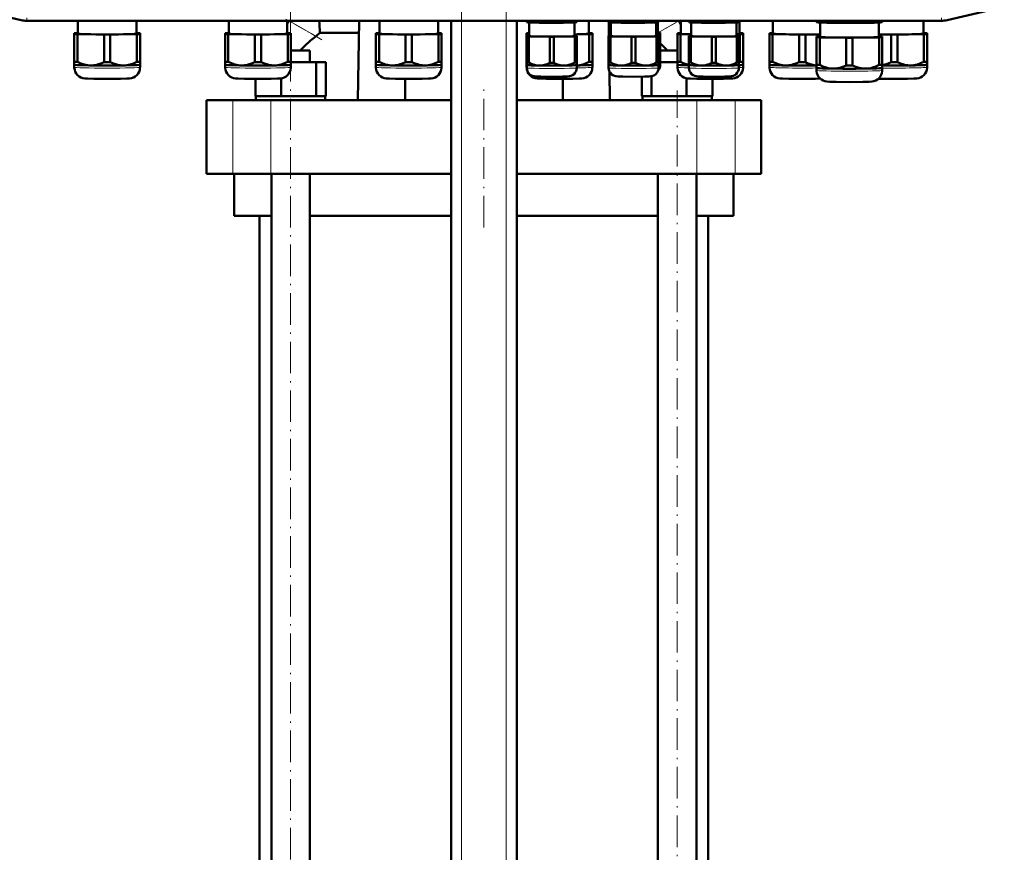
# Model space of a CAD drawing. Extents: x -1595 to 1972, y -1684 to 713.
# Tile 24 of 60: x -1256 to -881, y -149 to 168. Entities that reach past the tile are written whole.
import ezdxf

# ---------------------------------------------------------------- set-up
doc = ezdxf.new("R2010")
doc.units = 0
doc.linetypes.add('DASHDOT', pattern=[18.5, 12, -3, 0.5, -3])

msp = doc.modelspace()

# ---------------------------------------------------------------- linework, layer by layer
at = {"color": 7, "linetype": 'DASHDOT', "lineweight": 18}
for p, q in [((-1087.89, -465.43), (-1087.89, 225.47)), ((-1070.89, -465.43), (-1070.89, 225.47)), ((-1152.93, -243.75), (-1152.93, 193.05)), ((-1079.39, 89.25), (-1079.39, 142.05)), ((-1005.85, -239.05), (-1005.85, 141.35))]:
    msp.add_line(p, q, dxfattribs=at)
at = {"color": 7, "lineweight": 50}
for p, q in [((-1255.4, 168.14), (-1280.97, 174.04)), ((-903.18, 168.14), (-877.61, 174.04)), ((-905.26, 167.9), (-1253.32, 167.9)), ((-1233.86, 167.9), (-1233.86, 162.99)), ((-1211.56, 162.99), (-1211.56, 167.9)), ((-1176.48, 167.9), (-1176.48, 162.99)), ((-1154.18, 162.99), (-1154.18, 167.9)), ((-1154.18, 166.7), (-1153.52, 167.85)), ((-1153.52, 167.85), (-1153.61, 167.9)), ((-1153.52, 167.85), (-1153.49, 167.9)), ((-1153.49, 167.9), (-1153.52, 167.85)), ((-1126.87, 167.9), (-1127.37, 137.65)), ((-1119.11, 167.9), (-1119.11, 162.99)), ((-1096.81, 162.99), (-1096.81, 167.9)), ((-1091.89, -407.85), (-1091.89, 167.9)), ((-1066.89, -407.85), (-1066.89, 167.9)), ((-1063.06, 167.55), (-1063.06, 167.9)), ((-1063.06, 167.55), (-1063.06, 167.37)), ((-1063.02, 167.36), (-1063.06, 167.37)), ((-1062.28, 167.51), (-1062.28, 167.9)), ((-1062.16, 162.09), (-1062.16, 167.28)), ((-1054.34, 167.39), (-1054.34, 167.9)), ((-1052.78, 167.39), (-1052.78, 167.9)), ((-1044.96, 167.28), (-1044.96, 162.09)), ((-1044.84, 167.51), (-1044.84, 167.9)), ((-1044.11, 167.36), (-1044.06, 167.37)), ((-1044.06, 167.55), (-1044.06, 167.9)), ((-1044.06, 167.37), (-1044.06, 167.55)), ((-1039.47, 162.99), (-1039.47, 167.9)), ((-1031.94, 167.55), (-1031.94, 167.9)), ((-1031.94, 167.55), (-1031.94, 167.37)), ((-1031.89, 167.36), (-1031.94, 167.37)), ((-1031.81, 162.21), (-1031.89, 167.36)), ((-1031.16, 167.51), (-1031.16, 167.9)), ((-1031.04, 162.09), (-1031.04, 167.28)), ((-1023.22, 167.39), (-1023.22, 167.9)), ((-1021.66, 167.39), (-1021.66, 167.9)), ((-1013.84, 167.28), (-1013.84, 162.09)), ((-1013.72, 167.51), (-1013.72, 167.9)), ((-1013.17, 167.33), (-1013.17, 163.29)), ((-1012.99, 167.36), (-1012.94, 167.37)), ((-1012.94, 167.55), (-1012.94, 167.9)), ((-1012.94, 167.37), (-1012.94, 167.55)), ((-1005.29, 167.9), (-1005.26, 167.85)), ((-1004.42, 166.4), (-1005.26, 167.85)), ((-1004.42, 167.9), (-1004.42, 162.99)), ((-1001.38, 167.55), (-1001.38, 167.9)), ((-1001.38, 167.55), (-1001.38, 167.37)), ((-1001.34, 167.36), (-1001.38, 167.37)), ((-1000.61, 167.51), (-1000.61, 167.9)), ((-1000.48, 162.09), (-1000.48, 167.28)), ((-992.66, 167.39), (-992.66, 167.9)), ((-991.11, 167.39), (-991.11, 167.9)), ((-983.28, 167.28), (-983.28, 162.09)), ((-983.16, 167.51), (-983.16, 167.9)), ((-982.43, 167.36), (-982.38, 167.37)), ((-982.38, 167.55), (-982.38, 167.9)), ((-982.38, 167.37), (-982.38, 167.55)), ((-982.12, 162.99), (-982.12, 167.9)), ((-969.42, 167.9), (-969.42, 162.99)), ((-952.82, 167.58), (-952.82, 167.9)), ((-952.82, 167.58), (-952.82, 167.37)), ((-952.76, 167.35), (-952.82, 167.37)), ((-951.63, 167.53), (-951.63, 167.9)), ((-951.47, 167.24), (-951.47, 161.79)), ((-941.5, 167.38), (-941.5, 167.9)), ((-939.13, 167.38), (-939.13, 167.9)), ((-929.17, 161.79), (-929.17, 167.24)), ((-929, 167.53), (-929, 167.9)), ((-927.88, 167.35), (-927.82, 167.37)), ((-927.82, 167.58), (-927.82, 167.9)), ((-927.82, 167.37), (-927.82, 167.58)), ((-912.12, 162.99), (-912.12, 167.9)), ((-1235.21, 163.14), (-1235.21, 162.83)), ((-1235.21, 162.83), (-1235.21, 152.33)), ((-1233.86, 163.19), (-1234.02, 163.19)), ((-1234.02, 162.78), (-1223.89, 162.63)), ((-1234.02, 162.78), (-1234.02, 152.27)), ((-1223.89, 162.63), (-1223.89, 152.12)), ((-1221.52, 162.63), (-1211.39, 162.78)), ((-1221.52, 162.63), (-1221.52, 152.12)), ((-1211.39, 163.19), (-1211.56, 163.19)), ((-1211.39, 162.78), (-1211.39, 152.27)), ((-1210.21, 162.83), (-1210.21, 163.14)), ((-1210.21, 162.83), (-1210.21, 152.33)), ((-1177.83, 163.14), (-1177.83, 162.83)), ((-1177.83, 162.83), (-1177.83, 152.33)), ((-1176.48, 163.2), (-1176.65, 163.19)), ((-1176.65, 162.78), (-1166.52, 162.63)), ((-1176.65, 162.78), (-1176.65, 152.28)), ((-1166.52, 162.63), (-1166.52, 152.12)), ((-1164.15, 162.63), (-1154.02, 162.78)), ((-1164.15, 162.63), (-1164.15, 152.12)), ((-1154.02, 163.19), (-1154.18, 163.2)), ((-1154.02, 162.78), (-1154.02, 152.28)), ((-1152.83, 162.83), (-1152.83, 163.14)), ((-1152.83, 162.83), (-1152.83, 152.33)), ((-1141.77, 163.26), (-1126.95, 163.26)), ((-1120.46, 163.14), (-1120.46, 162.84)), ((-1120.46, 162.84), (-1120.46, 152.33)), ((-1119.11, 163.2), (-1119.27, 163.2)), ((-1119.27, 162.78), (-1109.15, 162.63)), ((-1119.27, 162.78), (-1119.27, 152.28)), ((-1109.15, 162.63), (-1109.15, 152.12)), ((-1106.77, 162.63), (-1096.65, 162.78)), ((-1106.77, 162.63), (-1106.77, 152.12)), ((-1096.65, 163.2), (-1096.81, 163.2)), ((-1096.65, 162.78), (-1096.65, 152.28)), ((-1095.46, 162.84), (-1095.46, 163.14)), ((-1095.46, 162.84), (-1095.46, 152.33)), ((-1063.12, 163.14), (-1063.12, 162.84)), ((-1063.12, 162.84), (-1063.12, 152.33)), ((-1063.06, 162.21), (-1063.06, 161.97)), ((-1063.06, 161.97), (-1063.06, 152.01)), ((-1062.16, 162.24), (-1062.28, 162.24)), ((-1062.28, 161.93), (-1054.34, 161.81)), ((-1062.28, 161.93), (-1062.28, 151.97)), ((-1054.34, 161.81), (-1054.34, 151.85)), ((-1052.78, 161.81), (-1044.84, 161.93)), ((-1052.78, 161.81), (-1052.78, 151.85)), ((-1044.96, 162.7), (-1039.3, 162.78)), ((-1044.84, 162.24), (-1044.96, 162.24)), ((-1044.84, 161.93), (-1044.84, 151.97)), ((-1044.06, 161.97), (-1044.06, 162.21)), ((-1044.06, 161.97), (-1044.06, 152.01)), ((-1039.3, 163.2), (-1039.47, 163.2)), ((-1039.3, 162.78), (-1039.3, 152.28)), ((-1038.12, 162.84), (-1038.12, 163.14)), ((-1038.12, 162.84), (-1038.12, 152.33)), ((-1031.94, 162.21), (-1031.94, 161.97)), ((-1031.94, 161.97), (-1031.94, 152.01)), ((-1031.83, 163.26), (-1031.27, 163.26)), ((-1031.27, 163.41), (-1031.27, 163.17)), ((-1031.27, 163.17), (-1031.27, 162.24)), ((-1031.04, 162.25), (-1031.16, 162.24)), ((-1031.16, 161.93), (-1023.22, 161.81)), ((-1031.16, 161.93), (-1031.16, 151.98)), ((-1023.22, 161.81), (-1023.22, 151.86)), ((-1021.66, 161.81), (-1013.72, 161.93)), ((-1021.66, 161.81), (-1021.66, 151.86)), ((-1013.84, 163.12), (-1013.05, 163.13)), ((-1013.72, 162.24), (-1013.84, 162.25)), ((-1013.72, 161.93), (-1013.72, 151.98)), ((-1013.05, 163.44), (-1013.17, 163.45)), ((-1013.05, 163.13), (-1013.05, 162.21)), ((-1012.94, 161.97), (-1012.94, 162.21)), ((-1012.94, 161.97), (-1012.94, 152.01)), ((-1012.27, 163.17), (-1012.27, 163.41)), ((-1012.27, 163.17), (-1012.27, 153.21)), ((-1005.77, 163.14), (-1005.77, 162.84)), ((-1005.77, 162.84), (-1005.77, 152.33)), ((-1004.42, 163.2), (-1004.58, 163.2)), ((-1004.58, 162.78), (-1000.48, 162.72)), ((-1004.58, 162.78), (-1004.58, 152.28)), ((-1001.38, 162.21), (-1001.38, 161.97)), ((-1001.38, 161.97), (-1001.38, 152.01)), ((-1000.48, 162.24), (-1000.61, 162.24)), ((-1000.61, 161.93), (-992.66, 161.81)), ((-1000.61, 161.93), (-1000.61, 151.97)), ((-992.66, 161.81), (-992.66, 151.85)), ((-991.11, 161.81), (-983.16, 161.93)), ((-991.11, 161.81), (-991.11, 151.85)), ((-983.28, 162.76), (-981.96, 162.78)), ((-983.16, 162.24), (-983.28, 162.24)), ((-983.16, 161.93), (-983.16, 151.97)), ((-982.38, 161.97), (-982.38, 162.21)), ((-982.38, 161.97), (-982.38, 152.01)), ((-981.96, 163.2), (-982.12, 163.2)), ((-981.96, 162.78), (-981.96, 152.28)), ((-980.77, 162.84), (-980.77, 163.14)), ((-980.77, 162.84), (-980.77, 152.33)), ((-970.77, 163.14), (-970.77, 162.84)), ((-970.77, 162.84), (-970.77, 152.33)), ((-969.42, 163.2), (-969.58, 163.2)), ((-969.58, 162.78), (-959.46, 162.63)), ((-969.58, 162.78), (-969.58, 152.28)), ((-959.46, 162.63), (-959.46, 152.12)), ((-957.08, 162.63), (-951.47, 162.71)), ((-957.08, 162.63), (-957.08, 152.12)), ((-952.82, 161.94), (-952.82, 161.64)), ((-952.82, 161.64), (-952.82, 151.13)), ((-951.47, 162), (-951.63, 162)), ((-951.63, 161.58), (-941.5, 161.43)), ((-951.63, 161.58), (-951.63, 151.08)), ((-941.5, 161.43), (-941.5, 150.92)), ((-939.13, 161.43), (-929, 161.58)), ((-939.13, 161.43), (-939.13, 150.92)), ((-929.17, 162.7), (-924.46, 162.63)), ((-929, 162), (-929.17, 162)), ((-929, 161.58), (-929, 151.08)), ((-927.82, 161.64), (-927.82, 161.94)), ((-927.82, 161.64), (-927.82, 151.13)), ((-924.46, 162.63), (-924.46, 152.12)), ((-922.08, 162.63), (-911.96, 162.78)), ((-922.08, 162.63), (-922.08, 152.12)), ((-911.96, 163.2), (-912.12, 163.2)), ((-911.96, 162.78), (-911.96, 152.28)), ((-910.77, 162.84), (-910.77, 163.14)), ((-910.77, 162.84), (-910.77, 152.33)), ((-1152.83, 156.65), (-1145.63, 156.65)), ((-1145.63, 152.15), (-1145.63, 156.65)), ((-1012.27, 156.65), (-1005.77, 156.65)), ((-1235.21, 152.33), (-1235.21, 151.18)), ((-1235.21, 151.18), (-1235.21, 150.23)), ((-1235.2, 151.17), (-1235.21, 151.18)), ((-1210.21, 151.18), (-1210.21, 152.33)), ((-1210.21, 150.23), (-1210.21, 151.18)), ((-1210.21, 151.17), (-1210.21, 151.18)), ((-1177.83, 152.33), (-1177.83, 151.18)), ((-1177.83, 151.18), (-1177.83, 150.23)), ((-1177.83, 151.17), (-1177.83, 151.18)), ((-1152.84, 151.17), (-1152.83, 151.18)), ((-1152.83, 151.18), (-1152.83, 152.33)), ((-1152.83, 152.15), (-1143.13, 152.15)), ((-1152.83, 150.23), (-1152.83, 151.18)), ((-1143.13, 139.15), (-1143.13, 152.15)), ((-1143.13, 152.15), (-1139.54, 152.15)), ((-1139.54, 139.15), (-1139.54, 152.15)), ((-1120.46, 152.33), (-1120.46, 151.18)), ((-1120.46, 151.18), (-1120.46, 150.23)), ((-1120.46, 151.18), (-1120.46, 151.18)), ((-1095.46, 151.18), (-1095.46, 152.33)), ((-1095.46, 150.23), (-1095.46, 151.18)), ((-1095.46, 151.18), (-1095.46, 151.18)), ((-1063.12, 152.33), (-1063.12, 151.18)), ((-1063.12, 151.18), (-1063.12, 150.23)), ((-1063.11, 151.18), (-1063.12, 151.18)), ((-1063.06, 152.01), (-1063.06, 151.08)), ((-1063.06, 149.99), (-1063.06, 151.08)), ((-1063.06, 151.07), (-1063.06, 151.08)), ((-1044.06, 151.08), (-1044.06, 152.01)), ((-1044.06, 151.08), (-1044.06, 149.99)), ((-1044.06, 151.07), (-1044.06, 151.08)), ((-1038.12, 151.18), (-1038.12, 152.33)), ((-1038.12, 150.23), (-1038.12, 151.18)), ((-1038.12, 151.18), (-1038.12, 151.18)), ((-1031.94, 152.01), (-1031.94, 151.08)), ((-1031.94, 149.99), (-1031.94, 151.08)), ((-1031.94, 151.07), (-1031.94, 151.08)), ((-1012.94, 151.08), (-1012.94, 152.01)), ((-1012.94, 151.08), (-1012.94, 149.99)), ((-1012.94, 151.07), (-1012.94, 151.08)), ((-1012.27, 152.28), (-1012.27, 153.21)), ((-1012.27, 152.28), (-1012.27, 151.19)), ((-1012.27, 152.27), (-1012.27, 152.28)), ((-1012.27, 152.15), (-1005.77, 152.15)), ((-1005.77, 152.33), (-1005.77, 151.18)), ((-1005.77, 151.18), (-1005.77, 150.23)), ((-1005.77, 151.18), (-1005.77, 151.18)), ((-1001.38, 152.01), (-1001.38, 151.08)), ((-1001.38, 149.99), (-1001.38, 151.08)), ((-1001.38, 151.07), (-1001.38, 151.08)), ((-982.39, 151.07), (-982.38, 151.08)), ((-982.38, 151.08), (-982.38, 152.01)), ((-982.38, 151.08), (-982.38, 149.99)), ((-980.77, 151.18), (-980.77, 152.33)), ((-980.77, 150.23), (-980.77, 151.18)), ((-980.77, 151.18), (-980.77, 151.18)), ((-970.77, 152.33), (-970.77, 151.18)), ((-970.77, 151.18), (-970.77, 150.23)), ((-970.77, 151.18), (-970.77, 151.18)), ((-952.82, 151.13), (-952.82, 149.98)), ((-952.82, 149.98), (-952.82, 149.03)), ((-952.81, 149.98), (-952.82, 149.98)), ((-927.82, 149.98), (-927.82, 151.13)), ((-927.82, 149.03), (-927.82, 149.98)), ((-927.82, 149.98), (-927.82, 149.98)), ((-910.77, 151.18), (-910.77, 152.33)), ((-910.77, 150.23), (-910.77, 151.18)), ((-910.77, 151.18), (-910.77, 151.18)), ((-1031.41, 137.65), (-1031.59, 148.53)), ((-1019.23, 139.15), (-1019.23, 146.65)), ((-1015.65, 139.15), (-1015.65, 146.82)), ((-1166.31, 139.15), (-1166.31, 145.78)), ((-1156.51, 139.15), (-1156.51, 146.01)), ((-1109.39, 145.78), (-1109.39, 137.65)), ((-1049.39, 137.65), (-1049.39, 145.78)), ((-1002.26, 139.15), (-1002.26, 146.04)), ((-992.46, 139.15), (-992.46, 145.78)), ((-992.46, 139.15), (-992.46, 145.78)), ((-1166.31, 139.15), (-1165.3, 139.15)), ((-1166.13, 139.15), (-1165.94, 139.15)), ((-1166.13, 139.15), (-1166.13, 137.65)), ((-1165.3, 139.15), (-1157.52, 139.15)), ((-1157.52, 139.15), (-1156.51, 139.15)), ((-1156.51, 139.15), (-1155.13, 139.15)), ((-1155.13, 139.15), (-1152.93, 139.15)), ((-1152.93, 139.15), (-1144.51, 139.15)), ((-1144.51, 139.15), (-1143.13, 139.15)), ((-1143.13, 139.15), (-1142.76, 139.15)), ((-1142.76, 139.15), (-1139.73, 139.15)), ((-1139.73, 139.15), (-1139.54, 139.15)), ((-1139.73, 139.15), (-1139.73, 137.65)), ((-1019.23, 139.15), (-1019.05, 139.15)), ((-1019.05, 139.15), (-1016.02, 139.15)), ((-1019.05, 139.15), (-1019.05, 137.65)), ((-1016.02, 139.15), (-1015.65, 139.15)), ((-1015.65, 139.15), (-1014.27, 139.15)), ((-1014.27, 139.15), (-1005.85, 139.15)), ((-1005.85, 139.15), (-1003.64, 139.15)), ((-1003.64, 139.15), (-1002.26, 139.15)), ((-1002.26, 139.15), (-1001.25, 139.15)), ((-1001.25, 139.15), (-993.47, 139.15)), ((-993.47, 139.15), (-992.46, 139.15)), ((-992.83, 139.15), (-992.65, 139.15)), ((-992.65, 139.15), (-992.65, 137.65)), ((-992.65, 139.15), (-992.65, 137.65)), ((-1184.89, 137.65), (-1174.95, 137.65)), ((-1184.89, 109.65), (-1184.89, 137.65)), ((-1174.95, 137.65), (-1160.38, 137.65)), ((-1160.38, 137.65), (-1091.89, 137.65)), ((-1066.89, 137.65), (-998.4, 137.65)), ((-998.4, 137.65), (-983.82, 137.65)), ((-983.82, 137.65), (-973.89, 137.65)), ((-973.89, 109.65), (-973.89, 137.65)), ((-1174.95, 109.65), (-1184.89, 109.65)), ((-1160.38, 109.65), (-1174.95, 109.65)), ((-1174.39, 109.65), (-1174.39, 93.65)), ((-1091.89, 109.65), (-1160.38, 109.65)), ((-1160.23, -207.35), (-1160.23, 109.65)), ((-1145.63, -207.35), (-1145.63, 109.65)), ((-998.4, 109.65), (-1066.89, 109.65)), ((-1013.15, -207.35), (-1013.15, 109.65)), ((-998.55, -207.35), (-998.55, 109.65)), ((-983.82, 109.65), (-998.4, 109.65)), ((-984.39, 93.65), (-984.39, 109.65)), ((-973.89, 109.65), (-983.82, 109.65)), ((-1160.23, 93.65), (-1174.39, 93.65)), ((-1164.74, -207.35), (-1164.74, 93.65)), ((-1091.89, 93.65), (-1145.63, 93.65)), ((-1013.15, 93.65), (-1066.89, 93.65)), ((-984.39, 93.65), (-998.55, 93.65)), ((-994.04, 93.65), (-994.04, -207.35))]:
    msp.add_line(p, q, dxfattribs=at)
at = {"color": 7, "lineweight": 18}
for p, q in [((-1253.32, 168.08), (-1253.32, 169.08)), ((-905.26, 168.08), (-905.26, 169.08)), ((-1255.36, 168.32), (-1255.4, 168.14)), ((-1253.32, 168.08), (-905.26, 168.08)), ((-1253.32, 168.08), (-1253.32, 167.9)), ((-1153.52, 167.85), (-1143.37, 161.99)), ((-1087.89, -407.85), (-1087.89, 167.9)), ((-1070.89, -407.85), (-1070.89, 167.9)), ((-1012.9, 163.44), (-1005.26, 167.85)), ((-905.26, 168.08), (-905.26, 167.9)), ((-903.22, 168.32), (-903.18, 168.14)), ((-1174.95, 109.65), (-1174.95, 137.65)), ((-1160.38, 109.65), (-1160.38, 137.65)), ((-998.4, 109.65), (-998.4, 137.65)), ((-983.82, 109.65), (-983.82, 137.65))]:
    msp.add_line(p, q, dxfattribs=at)
at = {"color": 7, "linetype": 'DASHDOT', "lineweight": 18, "ltscale": 0.393936}
msp.add_line((-1141.03, 160.64), (-1154.68, 168.52), dxfattribs=at)
at = {"color": 7, "linetype": 'DASHDOT', "lineweight": 18, "ltscale": 0.265396}
msp.add_line((-1013.66, 163), (-1004.47, 168.3), dxfattribs=at)
at = {"color": 7, "linetype": 'DASHDOT', "lineweight": 18, "ltscale": 0.045015}
msp.add_line((-1005.85, 139.3), (-1005.85, 137.5), dxfattribs=at)
at = {"color": 7, "lineweight": 50}
for points in [[(-1058.31, 167.17), (-1060.28, 167.27), (-1062.28, 167.51)], [(-1054.34, 167.39), (-1056.34, 167.21), (-1058.31, 167.17)], [(-1048.81, 167.17), (-1050.78, 167.21), (-1052.78, 167.39)], [(-1044.84, 167.51), (-1046.84, 167.27), (-1048.81, 167.17)], [(-1027.19, 167.17), (-1029.16, 167.27), (-1031.16, 167.51)], [(-1023.22, 167.39), (-1025.22, 167.21), (-1027.19, 167.17)], [(-1017.69, 167.17), (-1019.66, 167.21), (-1021.66, 167.39)], [(-1013.72, 167.51), (-1015.72, 167.27), (-1017.69, 167.17)], [(-996.63, 167.17), (-998.6, 167.27), (-1000.61, 167.51)], [(-992.66, 167.39), (-994.66, 167.21), (-996.63, 167.17)], [(-987.13, 167.17), (-989.1, 167.21), (-991.11, 167.39)], [(-983.16, 167.51), (-985.16, 167.27), (-987.13, 167.17)], [(-946.57, 167.1), (-947.83, 167.15), (-949.08, 167.23), (-950.35, 167.36), (-951.63, 167.53)], [(-941.5, 167.38), (-942.87, 167.24), (-944.21, 167.15), (-945.39, 167.11), (-946.57, 167.1)], [(-934.07, 167.1), (-935.25, 167.11), (-936.43, 167.15), (-937.77, 167.24), (-939.13, 167.38)], [(-929, 167.53), (-930.29, 167.36), (-931.55, 167.23), (-932.81, 167.15), (-934.07, 167.1)], [(-1222.71, 145.77), (-1227.78, 145.82), (-1230.18, 145.89), (-1231.25, 145.97), (-1232.02, 146.11), (-1232.71, 146.36), (-1233.38, 146.74), (-1233.96, 147.22), (-1234.45, 147.81), (-1234.82, 148.47), (-1235.07, 149.18), (-1235.2, 149.93), (-1235.21, 150.23)], [(-1228.96, 150.9), (-1229.58, 150.93), (-1230.2, 151), (-1230.85, 151.12), (-1231.5, 151.28), (-1232.76, 151.7), (-1234.02, 152.27)], [(-1223.89, 152.12), (-1225.15, 151.59), (-1226.41, 151.2), (-1227.06, 151.06), (-1227.71, 150.96), (-1228.33, 150.91), (-1228.96, 150.9)], [(-1222.71, 145.77), (-1217.63, 145.82), (-1215.23, 145.89), (-1214.16, 145.97), (-1213.4, 146.11), (-1212.7, 146.36), (-1212.04, 146.74), (-1211.45, 147.22), (-1210.97, 147.81), (-1210.59, 148.47), (-1210.34, 149.18), (-1210.22, 149.93), (-1210.21, 150.23)], [(-1216.46, 150.9), (-1217.08, 150.91), (-1217.7, 150.96), (-1218.35, 151.06), (-1219, 151.2), (-1220.26, 151.59), (-1221.52, 152.12)], [(-1211.39, 152.27), (-1212.65, 151.7), (-1213.91, 151.28), (-1214.56, 151.12), (-1215.22, 151), (-1215.83, 150.93), (-1216.46, 150.9)], [(-1165.33, 145.78), (-1170.41, 145.82), (-1172.81, 145.89), (-1173.88, 145.97), (-1174.64, 146.11), (-1175.34, 146.36), (-1176, 146.74), (-1176.59, 147.23), (-1177.07, 147.81), (-1177.45, 148.47), (-1177.7, 149.18), (-1177.82, 149.93), (-1177.83, 150.23)], [(-1171.58, 150.9), (-1172.21, 150.93), (-1172.83, 151), (-1173.48, 151.12), (-1174.13, 151.28), (-1175.39, 151.71), (-1176.65, 152.28)], [(-1166.52, 152.12), (-1167.78, 151.59), (-1169.04, 151.2), (-1169.69, 151.06), (-1170.34, 150.96), (-1170.96, 150.91), (-1171.58, 150.9)], [(-1165.33, 145.78), (-1160.26, 145.82), (-1157.86, 145.89), (-1156.79, 145.97), (-1156.02, 146.11), (-1155.33, 146.36), (-1154.66, 146.74), (-1154.08, 147.23), (-1153.59, 147.81), (-1153.22, 148.47), (-1152.97, 149.18), (-1152.84, 149.93), (-1152.83, 150.23)], [(-1159.08, 150.9), (-1159.71, 150.91), (-1160.33, 150.96), (-1160.98, 151.06), (-1161.63, 151.2), (-1162.89, 151.59), (-1164.15, 152.12)], [(-1154.02, 152.28), (-1155.28, 151.71), (-1156.54, 151.28), (-1157.19, 151.12), (-1157.84, 151), (-1158.46, 150.93), (-1159.08, 150.9)], [(-1107.96, 145.78), (-1113.04, 145.82), (-1115.43, 145.9), (-1116.51, 145.97), (-1117.27, 146.11), (-1117.97, 146.36), (-1118.63, 146.74), (-1119.21, 147.23), (-1119.7, 147.81), (-1120.08, 148.47), (-1120.33, 149.18), (-1120.45, 149.93), (-1120.46, 150.23)], [(-1114.21, 150.9), (-1114.83, 150.93), (-1115.45, 151), (-1116.11, 151.12), (-1116.76, 151.28), (-1118.02, 151.71), (-1119.27, 152.28)], [(-1109.15, 152.12), (-1110.4, 151.59), (-1111.66, 151.2), (-1112.31, 151.06), (-1112.96, 150.96), (-1113.59, 150.91), (-1114.21, 150.9)], [(-1107.96, 145.78), (-1102.89, 145.82), (-1100.49, 145.9), (-1099.41, 145.97), (-1098.65, 146.11), (-1097.96, 146.36), (-1097.29, 146.74), (-1096.71, 147.23), (-1096.22, 147.81), (-1095.84, 148.47), (-1095.59, 149.18), (-1095.47, 149.93), (-1095.46, 150.23)], [(-1101.71, 150.9), (-1102.34, 150.91), (-1102.96, 150.96), (-1103.61, 151.06), (-1104.26, 151.2), (-1105.52, 151.59), (-1106.77, 152.12)], [(-1096.65, 152.28), (-1097.9, 151.71), (-1099.16, 151.28), (-1099.82, 151.12), (-1100.47, 151), (-1101.09, 150.93), (-1101.71, 150.9)], [(-1050.62, 145.78), (-1055.69, 145.82), (-1058.09, 145.9), (-1059.16, 145.97), (-1059.93, 146.11), (-1060.62, 146.36), (-1061.29, 146.74), (-1061.87, 147.23), (-1062.36, 147.81), (-1062.73, 148.47), (-1062.98, 149.18), (-1063.1, 149.93), (-1063.12, 150.23)], [(-1053.56, 146.63), (-1057.69, 146.67), (-1059.48, 146.73), (-1060.26, 146.8), (-1060.86, 146.95), (-1061.48, 147.23), (-1062.04, 147.64), (-1062.49, 148.16), (-1062.82, 148.76), (-1063.01, 149.42), (-1063.06, 149.99)], [(-1058.31, 150.86), (-1059.2, 150.93), (-1060.09, 151.11), (-1060.97, 151.39), (-1061.63, 151.66), (-1062.28, 151.97)], [(-1054.34, 151.85), (-1055.33, 151.43), (-1056.31, 151.11), (-1057.31, 150.92), (-1058.31, 150.86)], [(-1053.56, 146.63), (-1049.43, 146.67), (-1047.64, 146.73), (-1046.87, 146.8), (-1046.26, 146.95), (-1045.64, 147.23), (-1045.08, 147.64), (-1044.63, 148.16), (-1044.31, 148.76), (-1044.11, 149.42), (-1044.06, 149.99)], [(-1048.81, 150.86), (-1049.81, 150.92), (-1050.81, 151.11), (-1051.8, 151.43), (-1052.78, 151.85)], [(-1050.62, 145.78), (-1045.54, 145.82), (-1043.14, 145.9), (-1042.07, 145.97), (-1041.3, 146.11), (-1040.61, 146.36), (-1039.94, 146.74), (-1039.36, 147.23), (-1038.87, 147.81), (-1038.5, 148.47), (-1038.25, 149.18), (-1038.13, 149.93), (-1038.12, 150.23)], [(-1044.84, 151.97), (-1045.5, 151.66), (-1046.15, 151.39), (-1047.03, 151.11), (-1047.92, 150.93), (-1048.81, 150.86)], [(-1039.3, 152.28), (-1040.49, 151.74), (-1041.67, 151.32), (-1042.86, 151.04), (-1044.06, 150.91)], [(-1022.44, 146.63), (-1026.57, 146.67), (-1028.36, 146.73), (-1029.13, 146.8), (-1029.74, 146.95), (-1030.36, 147.23), (-1030.92, 147.64), (-1031.37, 148.16), (-1031.7, 148.77), (-1031.89, 149.42), (-1031.94, 149.99)], [(-1027.19, 150.87), (-1028.08, 150.93), (-1028.97, 151.11), (-1029.85, 151.39), (-1030.5, 151.66), (-1031.16, 151.98)], [(-1023.22, 151.86), (-1024.2, 151.43), (-1025.19, 151.11), (-1026.19, 150.92), (-1027.19, 150.87)], [(-1022.44, 146.63), (-1018.31, 146.67), (-1016.52, 146.73), (-1015.74, 146.8), (-1015.14, 146.95), (-1014.52, 147.23), (-1013.96, 147.64), (-1013.51, 148.16), (-1013.18, 148.77), (-1012.99, 149.42), (-1012.94, 149.99)], [(-1017.69, 150.87), (-1018.69, 150.92), (-1019.69, 151.11), (-1020.68, 151.43), (-1021.66, 151.86)], [(-1013.72, 151.98), (-1014.38, 151.66), (-1015.03, 151.39), (-1015.91, 151.11), (-1016.8, 150.93), (-1017.69, 150.87)], [(-993.27, 145.78), (-998.35, 145.82), (-1000.74, 145.9), (-1001.82, 145.97), (-1002.58, 146.11), (-1003.27, 146.36), (-1003.94, 146.74), (-1004.52, 147.23), (-1005.01, 147.81), (-1005.39, 148.47), (-1005.64, 149.18), (-1005.76, 149.93), (-1005.77, 150.23)], [(-1001.38, 151.11), (-1002.45, 151.4), (-1003.52, 151.79), (-1004.58, 152.28)], [(-991.88, 146.63), (-996.01, 146.67), (-997.8, 146.73), (-998.58, 146.8), (-999.18, 146.95), (-999.81, 147.23), (-1000.36, 147.64), (-1000.81, 148.16), (-1001.14, 148.76), (-1001.33, 149.42), (-1001.38, 149.99)], [(-996.63, 150.86), (-997.53, 150.93), (-998.41, 151.11), (-999.29, 151.39), (-999.95, 151.66), (-1000.61, 151.97)], [(-992.66, 151.85), (-993.65, 151.43), (-994.64, 151.11), (-995.63, 150.92), (-996.63, 150.86)], [(-993.27, 145.78), (-988.19, 145.82), (-985.8, 145.9), (-984.72, 145.97), (-983.96, 146.11), (-983.27, 146.36), (-982.6, 146.74), (-982.02, 147.23), (-981.53, 147.81), (-981.15, 148.47), (-980.9, 149.18), (-980.78, 149.93), (-980.77, 150.23)], [(-991.88, 146.63), (-987.75, 146.67), (-985.96, 146.73), (-985.19, 146.8), (-984.58, 146.95), (-983.96, 147.23), (-983.41, 147.64), (-982.96, 148.16), (-982.63, 148.76), (-982.43, 149.42), (-982.38, 149.99)], [(-987.13, 150.86), (-988.14, 150.92), (-989.13, 151.11), (-990.12, 151.43), (-991.11, 151.85)], [(-983.16, 151.97), (-983.82, 151.66), (-984.48, 151.39), (-985.36, 151.11), (-986.24, 150.93), (-987.13, 150.86)], [(-958.27, 145.78), (-963.35, 145.82), (-965.74, 145.9), (-966.82, 145.97), (-967.58, 146.11), (-968.27, 146.36), (-968.94, 146.74), (-969.52, 147.23), (-970.01, 147.81), (-970.39, 148.47), (-970.64, 149.18), (-970.76, 149.93), (-970.77, 150.23)], [(-964.52, 150.9), (-965.14, 150.93), (-965.76, 151), (-966.41, 151.12), (-967.07, 151.28), (-968.33, 151.71), (-969.58, 152.28)], [(-959.46, 152.12), (-960.71, 151.59), (-961.97, 151.2), (-962.62, 151.06), (-963.27, 150.96), (-963.89, 150.91), (-964.52, 150.9)], [(-952.82, 150.92), (-953.77, 151.04), (-954.72, 151.24), (-955.67, 151.54), (-956.38, 151.81), (-957.08, 152.12)], [(-946.57, 149.7), (-947.19, 149.73), (-947.81, 149.8), (-948.46, 149.92), (-949.11, 150.08), (-950.37, 150.51), (-951.63, 151.08)], [(-941.5, 150.92), (-942.76, 150.39), (-944.02, 150), (-944.67, 149.86), (-945.32, 149.76), (-945.94, 149.71), (-946.57, 149.7)], [(-934.07, 149.7), (-934.69, 149.71), (-935.31, 149.76), (-935.97, 149.86), (-936.61, 150), (-937.87, 150.39), (-939.13, 150.92)], [(-929, 151.08), (-930.26, 150.51), (-931.52, 150.08), (-932.17, 149.92), (-932.83, 149.8), (-933.45, 149.73), (-934.07, 149.7)], [(-924.46, 152.12), (-925.57, 151.64), (-926.69, 151.28), (-927.82, 151.03)], [(-923.27, 145.78), (-918.19, 145.82), (-915.8, 145.9), (-914.72, 145.97), (-913.96, 146.11), (-913.27, 146.36), (-912.6, 146.74), (-912.02, 147.23), (-911.53, 147.81), (-911.15, 148.47), (-910.9, 149.18), (-910.78, 149.93), (-910.77, 150.23)], [(-917.02, 150.9), (-917.65, 150.91), (-918.27, 150.96), (-918.92, 151.06), (-919.57, 151.2), (-920.83, 151.59), (-922.08, 152.12)], [(-911.96, 152.28), (-913.21, 151.71), (-914.47, 151.28), (-915.13, 151.12), (-915.78, 151), (-916.4, 150.93), (-917.02, 150.9)], [(-940.32, 144.58), (-945.39, 144.62), (-947.79, 144.7), (-948.86, 144.77), (-949.63, 144.91), (-950.32, 145.16), (-950.99, 145.54), (-951.57, 146.03), (-952.06, 146.61), (-952.43, 147.27), (-952.69, 147.98), (-952.81, 148.73), (-952.82, 149.03)], [(-940.32, 144.58), (-935.24, 144.62), (-932.84, 144.7), (-931.77, 144.77), (-931.01, 144.91), (-930.31, 145.16), (-929.65, 145.54), (-929.06, 146.03), (-928.58, 146.61), (-928.2, 147.27), (-927.95, 147.98), (-927.83, 148.73), (-927.82, 149.03)], [(-958.27, 145.78), (-953.27, 145.82), (-951.4, 145.87)], [(-923.27, 145.78), (-928.27, 145.82), (-929.26, 145.84)]]:
    msp.add_lwpolyline(points, dxfattribs=at)
for centre, radius, start, end in [((-1253.32, 177.15), 9.25, 257.0008, 269.9996), ((-1253.32, 177.15), 9.25, 257.0008, 269.9996), ((-1234.38, 160.79), 92.64, 1.5283, 4.4039), ((-905.26, 177.15), 9.25, 270.0004, 282.9992), ((-905.26, 177.15), 9.25, 270.0004, 282.9993), ((-1098.32, 106.09), 71.79, 128.861, 132.9306), ((-1030.32, 21.71), 180.16, 128.2176, 128.8662), ((-1098.44, 106.22), 71.61, 132.9316, 135.2319), ((-1060.39, 106.16), 71.69, 47.0681, 47.8423), ((-1060.33, 106.22), 71.61, 44.7681, 47.0684), ((-1015.48, 151.19), 3.21, 318.4645, 359.9956), ((-989.61, 167.44), 16.98, 295.1665, 296.77)]:
    msp.add_arc(centre, radius, start, end, dxfattribs=at)
at = {"color": 7, "lineweight": 18}
for centre, start, end in [((-1253.32, 177.15), 257.0008, 269.9996), ((-905.26, 177.15), 270.0004, 282.9992)]:
    msp.add_arc(centre, 9.06, start, end, dxfattribs=at)
at = {"color": 7, "lineweight": 50}
for centre, major_axis, start_param, end_param in [((-1053.56, 167.67), (-10.55, 0), 0.449938, 0.597259), ((-1053.56, 167.39), (9.5, 0), 3.239479, 4.18879), ((-1053.56, 167.39), (9.5, 0), 4.18879, 6.185299), ((-1053.56, 167.67), (-10.55, 0), 1.497136, 1.644457), ((-1053.56, 167.67), (-10.55, 0), 2.544333, 2.691654), ((-1022.44, 167.67), (-10.55, 0), 0.449938, 0.597259), ((-1022.44, 167.39), (9.5, 0), 3.239479, 4.18879), ((-1022.44, 167.39), (9.5, 0), 4.18879, 6.185299), ((-1022.44, 167.67), (-10.55, 0), 1.497136, 1.644457), ((-1022.44, 167.67), (-10.55, 0), 2.544333, 2.691654), ((-991.88, 167.67), (-10.55, 0), 0.449938, 0.597259), ((-991.88, 167.39), (9.5, 0), 3.239479, 4.18879), ((-991.88, 167.39), (9.5, 0), 4.18879, 6.185299), ((-991.88, 167.67), (-10.55, 0), 1.497136, 1.644457), ((-991.88, 167.67), (-10.55, 0), 2.544333, 2.691654), ((-940.32, 167.74), (-13.8, 0), 0.437539, 0.609658), ((-940.32, 167.39), (12.5, 0), 3.239482, 4.18879), ((-940.32, 167.39), (12.5, 0), 4.18879, 6.185296), ((-940.32, 167.74), (-13.8, 0), 1.484737, 1.656856), ((-940.32, 167.74), (-13.8, 0), 2.531934, 2.704054), ((-1222.71, 162.99), (13.8, 0), 2.531934, 2.704054), ((-1222.71, 162.99), (13.8, 0), 3.579132, 3.751251), ((-1222.71, 162.99), (11.15, 0), 3.141593, 6.283185), ((-1222.71, 162.99), (13.8, 0), 4.626329, 4.798449), ((-1222.71, 162.99), (13.8, 0), 0.437539, 0.609658), ((-1222.71, 162.99), (13.8, 0), 5.673527, 5.845646), ((-1165.33, 162.99), (13.8, 0), 2.531934, 2.704054), ((-1165.33, 162.99), (13.8, 0), 3.579132, 3.751251), ((-1165.33, 162.99), (11.15, 0), 3.141593, 6.283185), ((-1165.33, 162.99), (13.8, 0), 4.626329, 4.798449), ((-1165.33, 162.99), (13.8, 0), 0.437539, 0.609658), ((-1165.33, 162.99), (13.8, 0), 5.673527, 5.845646), ((-1107.96, 162.99), (13.8, 0), 2.531934, 2.704054), ((-1107.96, 162.99), (13.8, 0), 3.579132, 3.751251), ((-1107.96, 162.99), (11.15, 0), 3.141593, 6.283185), ((-1107.96, 162.99), (13.8, 0), 4.626329, 4.798449), ((-1107.96, 162.99), (13.8, 0), 0.437539, 0.609658), ((-1107.96, 162.99), (13.8, 0), 5.673527, 5.845646), ((-1050.62, 162.99), (13.8, 0), 2.561928, 2.704054), ((-1050.62, 162.99), (13.8, 0), 3.579132, 3.721257), ((-1053.56, 162.09), (10.55, 0), 2.544333, 2.691654), ((-1053.56, 162.09), (10.55, 0), 3.591531, 3.738852), ((-1053.56, 162.09), (8.6, 0), 3.141593, 6.283185), ((-1053.56, 162.09), (10.55, 0), 4.638729, 4.786049), ((-1050.62, 162.99), (11.15, 0), 5.244215, 6.283185), ((-1053.56, 162.09), (10.55, 0), 0.449938, 0.597259), ((-1053.56, 162.09), (10.55, 0), 5.685926, 5.833247), ((-1050.62, 162.99), (13.8, 0), 0.437539, 0.609658), ((-1050.62, 162.99), (13.8, 0), 5.673527, 5.845646), ((-1022.44, 162.09), (10.55, 0), 2.544333, 2.691654), ((-1022.44, 162.09), (10.55, 0), 3.591531, 3.738852), ((-1021.77, 163.29), (10.55, 0), 2.64382, 2.691654), ((-1021.77, 163.29), (10.55, 0), 3.591531, 3.639365), ((-1022.44, 162.09), (8.6, 0), 3.141593, 6.283185), ((-1022.44, 162.09), (10.55, 0), 4.638729, 4.786049), ((-1021.77, 163.29), (8.6, 0), 5.885916, 6.283185), ((-1022.44, 162.09), (10.55, 0), 0.449938, 0.597259), ((-1022.44, 162.09), (10.55, 0), 5.685926, 5.833247), ((-1021.77, 163.29), (10.55, 0), 0.449938, 0.597259), ((-1021.77, 163.29), (10.55, 0), 5.685926, 5.833247), ((-993.27, 162.99), (13.8, 0), 2.531934, 2.704054), ((-993.27, 162.99), (13.8, 0), 3.579132, 3.751251), ((-993.27, 162.99), (11.15, 0), 3.141593, 4.008814), ((-991.88, 162.09), (10.55, 0), 2.544333, 2.691654), ((-991.88, 162.09), (10.55, 0), 3.591531, 3.738852), ((-991.88, 162.09), (8.6, 0), 3.141593, 6.283185), ((-991.88, 162.09), (10.55, 0), 4.638729, 4.786049), ((-993.27, 162.99), (11.15, 0), 5.822266, 6.283185), ((-991.88, 162.09), (10.55, 0), 0.449938, 0.597259), ((-991.88, 162.09), (10.55, 0), 5.685926, 5.833247), ((-993.27, 162.99), (13.8, 0), 0.437539, 0.609658), ((-993.27, 162.99), (13.8, 0), 5.673527, 5.845646), ((-958.27, 162.99), (13.8, 0), 2.531934, 2.704054), ((-958.27, 162.99), (13.8, 0), 3.579132, 3.751251), ((-958.27, 162.99), (11.15, 0), 3.141593, 5.368516), ((-958.27, 162.99), (13.8, 0), 4.626329, 4.798449), ((-940.32, 161.79), (13.8, 0), 2.531934, 2.704054), ((-940.32, 161.79), (13.8, 0), 3.579132, 3.751251), ((-940.32, 161.79), (11.15, 0), 3.141593, 6.283185), ((-940.32, 161.79), (13.8, 0), 4.626329, 4.798449), ((-923.27, 162.99), (11.15, 0), 4.155015, 6.283185), ((-940.32, 161.79), (13.8, 0), 0.437539, 0.609658), ((-940.32, 161.79), (13.8, 0), 5.673527, 5.845646), ((-923.27, 162.99), (13.8, 0), 4.626329, 4.798449), ((-923.27, 162.99), (13.8, 0), 0.437539, 0.609658), ((-923.27, 162.99), (13.8, 0), 5.673527, 5.845646), ((-1222.71, 152.48), (-13.8, 0), 0.437539, 0.609658), ((-1222.71, 151.18), (12.5, 0), 3.167782, 6.256996), ((-1222.71, 152.48), (-13.8, 0), 1.484737, 1.656856), ((-1222.71, 152.48), (-13.8, 0), 2.531934, 2.704054), ((-1165.33, 152.48), (-13.8, 0), 0.437539, 0.609658), ((-1165.33, 151.18), (12.5, 0), 3.167782, 6.256996), ((-1165.33, 152.48), (-13.8, 0), 1.484737, 1.656856), ((-1165.33, 152.48), (-13.8, 0), 2.531934, 2.704054), ((-1107.96, 152.48), (-13.8, 0), 0.437539, 0.609658), ((-1107.96, 151.18), (12.5, 0), 3.167782, 6.256996), ((-1107.96, 152.48), (-13.8, 0), 1.484737, 1.656856), ((-1107.96, 152.48), (-13.8, 0), 2.531934, 2.704054), ((-1050.62, 152.48), (-13.8, 0), 0.437539, 0.446729), ((-1050.62, 151.18), (12.5, 0), 3.167782, 3.234803), ((-1053.56, 152.13), (-10.55, 0), 0.449938, 0.597259), ((-1053.56, 151.08), (9.5, 0), 3.167782, 6.256996), ((-1053.56, 152.13), (-10.55, 0), 1.497136, 1.644457), ((-1053.56, 152.13), (-10.55, 0), 2.544333, 2.691654), ((-1050.62, 151.18), (12.5, 0), 5.26433, 6.256996), ((-1050.62, 152.48), (-13.8, 0), 2.531934, 2.704054), ((-1022.44, 152.13), (-10.55, 0), 0.449938, 0.597259), ((-1022.44, 151.08), (9.5, 0), 3.167782, 6.256996), ((-1022.44, 152.13), (-10.55, 0), 1.497136, 1.644457), ((-1022.44, 152.13), (-10.55, 0), 2.544333, 2.691654), ((-1021.77, 153.33), (-10.55, 0), 2.562554, 2.691654), ((-1021.77, 152.28), (9.5, 0), 5.905314, 6.256996), ((-993.27, 152.48), (-13.8, 0), 0.437539, 0.609658), ((-993.27, 151.18), (12.5, 0), 3.167782, 4.006016), ((-991.88, 152.13), (-10.55, 0), 0.449938, 0.597259), ((-991.88, 151.08), (9.5, 0), 3.167782, 6.256996), ((-991.88, 152.13), (-10.55, 0), 1.497136, 1.644457), ((-991.88, 152.13), (-10.55, 0), 2.544333, 2.691654), ((-993.27, 151.18), (12.5, 0), 5.769462, 6.256996), ((-993.27, 152.48), (-13.8, 0), 2.531934, 2.704054), ((-958.27, 152.48), (-13.8, 0), 0.437539, 0.609658), ((-958.27, 151.18), (12.5, 0), 3.167782, 5.163725), ((-958.27, 152.48), (-13.8, 0), 1.484737, 1.656856), ((-940.32, 151.28), (-13.8, 0), 0.437539, 0.609658), ((-940.32, 149.98), (12.5, 0), 3.167782, 6.256996), ((-940.32, 151.28), (-13.8, 0), 1.484737, 1.656856), ((-940.32, 151.28), (-13.8, 0), 2.531934, 2.704054), ((-923.27, 151.18), (12.5, 0), 4.34001, 6.256996), ((-923.27, 152.48), (-13.8, 0), 1.484737, 1.656856), ((-923.27, 152.48), (-13.8, 0), 2.531934, 2.704054)]:
    msp.add_ellipse(centre, major_axis=major_axis, ratio=0.026177, start_param=start_param, end_param=end_param, dxfattribs=at)
at = {"color": 7, "lineweight": 18}
for centre, major_axis, start_param, end_param in [((-1222.71, 150.23), (12.5, 0), 3.141593, 6.283185), ((-1165.33, 150.23), (12.5, 0), 3.141593, 6.283185), ((-1107.96, 150.23), (12.5, 0), 3.141593, 6.283185), ((-1050.62, 150.23), (12.5, 0), 3.141593, 3.234813), ((-1053.56, 149.99), (9.5, 0), 3.141593, 5.235988), ((-1053.56, 149.99), (9.5, 0), 5.235988, 6.283185), ((-1050.62, 150.23), (12.5, 0), 5.264309, 6.283185), ((-1022.44, 149.99), (9.5, 0), 3.141593, 5.235988), ((-1022.44, 149.99), (9.5, 0), 5.235988, 6.283185), ((-1021.77, 151.19), (9.5, 0), 5.905319, 6.283185), ((-993.27, 150.23), (12.5, 0), 3.141593, 4.006019), ((-991.88, 149.99), (9.5, 0), 3.141593, 5.235988), ((-991.88, 149.99), (9.5, 0), 5.235988, 6.283185), ((-993.27, 150.23), (12.5, 0), 5.769447, 6.283185), ((-958.27, 150.23), (12.5, 0), 3.141593, 5.163724), ((-923.27, 150.23), (12.5, 0), 4.34001, 6.283185), ((-940.32, 149.03), (12.5, 0), 3.141593, 6.283185)]:
    msp.add_ellipse(centre, major_axis=major_axis, ratio=0.026177, start_param=start_param, end_param=end_param, dxfattribs=at)

doc.saveas('drawing.dxf')
